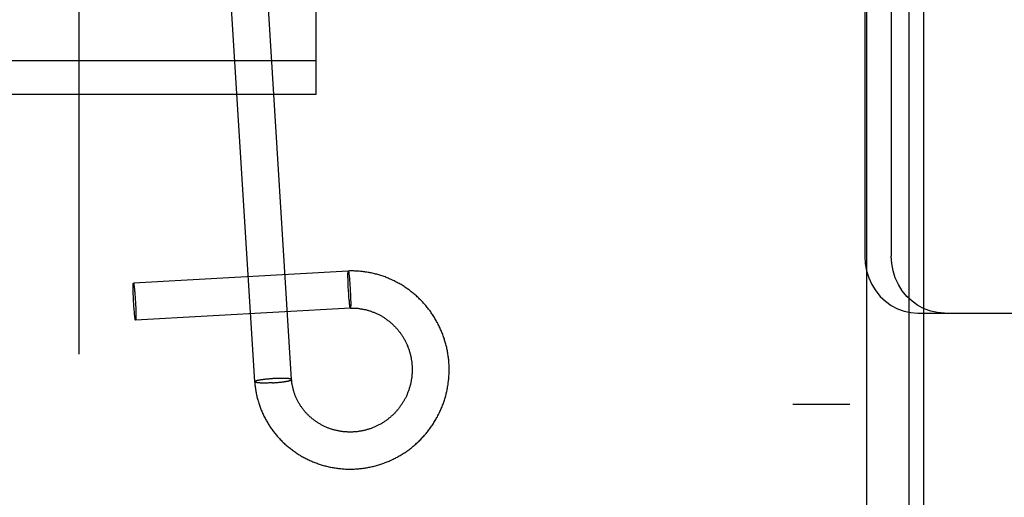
# Model space of a CAD drawing. Header units: inches. Extents: x 0 to 224, y 0 to 145.
# Tile 22 of 83: x 63.099 to 64.137, y 52.933 to 53.436. Entities that reach past the tile are written whole.
import ezdxf

# ---------------------------------------------------------------- set-up
doc = ezdxf.new("R2010")
doc.units = ezdxf.units.IN
doc.header["$LTSCALE"] = 12.302632
doc.header["$MEASUREMENT"] = 0
doc.linetypes.add('HIDDEN', pattern=[0.2, 0.1, -0.1])
doc.layers.add('DEFAULT_2', color=8, linetype='HIDDEN')
doc.layers.add('DOOR_2_ASSEMBLY', color=7, linetype='CONTINUOUS')

msp = doc.modelspace()

# ---------------------------------------------------------------- linework, layer by layer
at = {"layer": 'DEFAULT_2', "color": 8, "linetype": 'HIDDEN'}
for p, q in [((63.1616, 56.7741), (63.1616, 51.5241)), ((63.9921, 52.2161), (63.9921, 55.2841)), ((64.0521, 52.2161), (64.0521, 55.2841)), ((63.9141, 55.2501), (63.9141, 52.2501)), ((63.9741, 55.2501), (63.9741, 52.2501)), ((63.4116, 53.357), (63.4116, 54.2967)), ((63.9898, 53.8136), (63.9898, 53.1866)), ((64.0177, 53.8136), (64.0177, 53.1866)), ((63.3468, 53.0541), (63.3137, 53.5858)), ((63.3857, 53.0565), (63.3526, 53.5882)), ((62.7866, 53.3926), (63.4116, 53.3926)), ((62.7866, 53.357), (63.4116, 53.357)), ((63.4454, 53.1708), (63.2191, 53.1579)), ((63.4451, 53.1685), (63.4452, 53.1688)), ((63.4451, 53.1683), (63.4451, 53.1685)), ((63.4451, 53.168), (63.4451, 53.1683)), ((63.4451, 53.1676), (63.4451, 53.168)), ((63.4451, 53.1671), (63.4451, 53.1676)), ((63.4451, 53.1666), (63.4451, 53.1671)), ((63.4451, 53.166), (63.4451, 53.1666)), ((63.4451, 53.1654), (63.4451, 53.166)), ((63.4451, 53.1646), (63.4451, 53.1654)), ((63.4451, 53.1637), (63.4451, 53.1646)), ((63.4454, 53.1707), (63.4454, 53.1708)), ((63.4459, 53.1693), (63.4459, 53.1691)), ((63.4459, 53.1691), (63.446, 53.1688)), ((63.446, 53.1688), (63.446, 53.1685)), ((63.446, 53.1685), (63.4461, 53.1682)), ((63.4461, 53.1682), (63.4461, 53.1679)), ((63.4461, 53.1679), (63.4461, 53.1676)), ((63.4461, 53.1676), (63.4462, 53.1671)), ((63.4462, 53.1671), (63.4463, 53.1666)), ((63.4463, 53.1666), (63.4463, 53.166)), ((63.4463, 53.166), (63.4464, 53.1654)), ((63.4464, 53.1654), (63.4465, 53.1646)), ((63.4465, 53.1646), (63.4466, 53.1637)), ((63.2187, 53.155), (63.2188, 53.1553)), ((63.2187, 53.1546), (63.2187, 53.155)), ((63.2187, 53.1543), (63.2187, 53.1546)), ((63.2187, 53.1538), (63.2187, 53.1543)), ((63.2187, 53.1532), (63.2187, 53.1538)), ((63.2188, 53.1558), (63.2188, 53.1561)), ((63.2188, 53.1556), (63.2188, 53.1558)), ((63.2188, 53.1553), (63.2188, 53.1556)), ((63.219, 53.1578), (63.2191, 53.1579)), ((63.2195, 53.1563), (63.2196, 53.1561)), ((63.2196, 53.1561), (63.2196, 53.1558)), ((63.2196, 53.1558), (63.2196, 53.1555)), ((63.2196, 53.1555), (63.2197, 53.1552)), ((63.2197, 53.1552), (63.2197, 53.1549)), ((63.2197, 53.1549), (63.2198, 53.1546)), ((63.2198, 53.1546), (63.2198, 53.1541)), ((63.2198, 53.1541), (63.2199, 53.1535)), ((63.4452, 53.1628), (63.4451, 53.1637)), ((63.4452, 53.1616), (63.4452, 53.1628)), ((63.4452, 53.1603), (63.4452, 53.1616)), ((63.4453, 53.159), (63.4452, 53.1603)), ((63.4453, 53.1573), (63.4453, 53.159)), ((63.4454, 53.1556), (63.4453, 53.1573)), ((63.4455, 53.1536), (63.4454, 53.1556)), ((63.4456, 53.1515), (63.4455, 53.1536)), ((63.4466, 53.1637), (63.4466, 53.1628)), ((63.4466, 53.1628), (63.4468, 53.1616)), ((63.4468, 53.1616), (63.4469, 53.1603)), ((63.4469, 53.1603), (63.447, 53.1587)), ((63.447, 53.1587), (63.4471, 53.157)), ((63.4471, 53.157), (63.4472, 53.1553)), ((63.4472, 53.1553), (63.4474, 53.1533)), ((63.2187, 53.1526), (63.2187, 53.1532)), ((63.2187, 53.1517), (63.2187, 53.1526)), ((63.2188, 53.1508), (63.2187, 53.1517)), ((63.2188, 53.1499), (63.2188, 53.1508)), ((63.2188, 53.1486), (63.2188, 53.1499)), ((63.2189, 53.1473), (63.2188, 53.1486)), ((63.2189, 53.146), (63.2189, 53.1473)), ((63.219, 53.1443), (63.2189, 53.146)), ((63.219, 53.1425), (63.219, 53.1443)), ((63.2199, 53.1535), (63.2199, 53.1531)), ((63.2199, 53.1531), (63.22, 53.1525)), ((63.22, 53.1525), (63.2201, 53.1517)), ((63.2201, 53.1517), (63.2202, 53.1507)), ((63.2202, 53.1507), (63.2203, 53.1498)), ((63.2203, 53.1498), (63.2204, 53.1485)), ((63.2204, 53.1485), (63.2205, 53.1472)), ((63.2205, 53.1472), (63.2206, 53.1456)), ((63.2206, 53.1456), (63.2207, 53.1439)), ((63.2207, 53.1439), (63.2209, 53.1421)), ((63.4458, 53.1495), (63.4456, 53.1515)), ((63.4459, 53.1474), (63.4458, 53.1495)), ((63.446, 53.1457), (63.4459, 53.1474)), ((63.4461, 53.1441), (63.446, 53.1457)), ((63.4462, 53.1425), (63.4461, 53.1441)), ((63.4474, 53.1533), (63.4475, 53.1512)), ((63.4475, 53.1512), (63.4476, 53.1492)), ((63.4476, 53.1492), (63.4477, 53.1471)), ((63.4477, 53.1471), (63.4478, 53.1454)), ((63.4478, 53.1454), (63.4478, 53.1438)), ((63.4478, 53.1438), (63.4479, 53.1424)), ((63.2191, 53.1408), (63.219, 53.1425)), ((63.2192, 53.1387), (63.2191, 53.1408)), ((63.2194, 53.1366), (63.2192, 53.1387)), ((63.2195, 53.1348), (63.2194, 53.1366)), ((63.2196, 53.133), (63.2195, 53.1348)), ((63.2197, 53.1313), (63.2196, 53.133)), ((63.2209, 53.1421), (63.221, 53.1404)), ((63.221, 53.1404), (63.2211, 53.1383)), ((63.2211, 53.1383), (63.2212, 53.1362)), ((63.2212, 53.1362), (63.2213, 53.1344)), ((63.2213, 53.1344), (63.2214, 53.1327)), ((63.4464, 53.1412), (63.4462, 53.1425)), ((63.4465, 53.14), (63.4464, 53.1412)), ((63.4466, 53.139), (63.4465, 53.14)), ((63.4466, 53.1381), (63.4466, 53.139)), ((63.4467, 53.1373), (63.4466, 53.1381)), ((63.4468, 53.1367), (63.4467, 53.1373)), ((63.4469, 53.1361), (63.4468, 53.1367)), ((63.4469, 53.1356), (63.4469, 53.1361)), ((63.447, 53.1351), (63.4469, 53.1356)), ((63.447, 53.1348), (63.447, 53.1351)), ((63.4471, 53.1345), (63.447, 53.1348)), ((63.4471, 53.1342), (63.4471, 53.1345)), ((63.4471, 53.1339), (63.4471, 53.1342)), ((63.4472, 53.1337), (63.4471, 53.1339)), ((63.4472, 53.1334), (63.4472, 53.1337)), ((63.4479, 53.1424), (63.4479, 53.1412)), ((63.4479, 53.1412), (63.4479, 53.1399)), ((63.4479, 53.1399), (63.448, 53.139)), ((63.448, 53.1341), (63.4479, 53.1338)), ((63.448, 53.139), (63.448, 53.1381)), ((63.448, 53.1381), (63.448, 53.1373)), ((63.448, 53.1373), (63.448, 53.1367)), ((63.448, 53.1367), (63.448, 53.1361)), ((63.448, 53.1361), (63.448, 53.1356)), ((63.448, 53.1356), (63.448, 53.1353)), ((63.448, 53.1353), (63.448, 53.1349)), ((63.448, 53.1349), (63.448, 53.1346)), ((63.448, 53.1346), (63.448, 53.1343)), ((63.448, 53.1343), (63.448, 53.1341)), ((63.2199, 53.1297), (63.2197, 53.1313)), ((63.22, 53.1284), (63.2199, 53.1297)), ((63.2201, 53.1271), (63.22, 53.1284)), ((63.2202, 53.1262), (63.2201, 53.1271)), ((63.2202, 53.1253), (63.2202, 53.1262)), ((63.2203, 53.1244), (63.2202, 53.1253)), ((63.2204, 53.1238), (63.2203, 53.1244)), ((63.2204, 53.1234), (63.2204, 53.1238)), ((63.2205, 53.1229), (63.2204, 53.1234)), ((63.2206, 53.1223), (63.2205, 53.1229)), ((63.4477, 53.1319), (63.2213, 53.119)), ((63.2214, 53.1327), (63.2214, 53.131)), ((63.2214, 53.131), (63.2215, 53.1296)), ((63.2215, 53.1296), (63.2215, 53.1283)), ((63.2215, 53.1283), (63.2216, 53.1271)), ((63.2216, 53.1271), (63.2216, 53.1261)), ((63.2216, 53.1261), (63.2216, 53.1252)), ((63.2216, 53.1252), (63.2216, 53.1243)), ((63.2216, 53.1243), (63.2216, 53.1237)), ((63.2216, 53.1237), (63.2216, 53.1232)), ((63.2216, 53.1232), (63.2216, 53.1226)), ((63.2216, 53.1226), (63.2216, 53.1223)), ((63.4478, 53.132), (63.4477, 53.1319)), ((64.0458, 53.1266), (64.2092, 53.1266)), ((63.2206, 53.122), (63.2206, 53.1223)), ((63.2207, 53.1217), (63.2206, 53.122)), ((63.2207, 53.1214), (63.2207, 53.1217)), ((63.2207, 53.1211), (63.2207, 53.1214)), ((63.2208, 53.1209), (63.2207, 53.1211)), ((63.2208, 53.1206), (63.2208, 53.1209)), ((63.2214, 53.1191), (63.2213, 53.119)), ((63.2216, 53.1223), (63.2216, 53.122)), ((63.2216, 53.122), (63.2216, 53.1217)), ((63.2216, 53.1217), (63.2216, 53.1214)), ((63.2216, 53.1214), (63.2216, 53.1211)), ((63.2216, 53.1211), (63.2216, 53.1208)), ((63.3468, 53.0541), (63.3468, 53.0542)), ((63.3512, 53.0558), (63.3508, 53.0557)), ((63.3516, 53.0558), (63.3512, 53.0558)), ((63.3519, 53.053), (63.3515, 53.053)), ((63.352, 53.0559), (63.3516, 53.0558)), ((63.3524, 53.053), (63.3519, 53.053)), ((63.3524, 53.056), (63.352, 53.0559)), ((63.3528, 53.0561), (63.3524, 53.056)), ((63.3528, 53.0529), (63.3524, 53.053)), ((63.3533, 53.0561), (63.3528, 53.0561)), ((63.3532, 53.0529), (63.3528, 53.0529)), ((63.3537, 53.0529), (63.3532, 53.0529)), ((63.3537, 53.0562), (63.3533, 53.0561)), ((63.3542, 53.0563), (63.3537, 53.0562)), ((63.3541, 53.0529), (63.3537, 53.0529)), ((63.3546, 53.0529), (63.3541, 53.0529)), ((63.3547, 53.0563), (63.3542, 53.0563)), ((63.3551, 53.0529), (63.3546, 53.0529)), ((63.3552, 53.0564), (63.3547, 53.0563)), ((63.3556, 53.0529), (63.3551, 53.0529)), ((63.3557, 53.0565), (63.3552, 53.0564)), ((63.3561, 53.0529), (63.3556, 53.0529)), ((63.3562, 53.0565), (63.3557, 53.0565)), ((63.3566, 53.0529), (63.3561, 53.0529)), ((63.3567, 53.0566), (63.3562, 53.0565)), ((63.3574, 53.0529), (63.3566, 53.0529)), ((63.3575, 53.0567), (63.3567, 53.0566)), ((63.3582, 53.0529), (63.3574, 53.0529)), ((63.3583, 53.0568), (63.3575, 53.0567)), ((63.359, 53.0529), (63.3582, 53.0529)), ((63.3591, 53.0569), (63.3583, 53.0568)), ((63.3599, 53.0529), (63.359, 53.0529)), ((63.36, 53.057), (63.3591, 53.0569)), ((63.3607, 53.0529), (63.3599, 53.0529)), ((63.3608, 53.057), (63.36, 53.057)), ((63.3616, 53.053), (63.3607, 53.0529)), ((63.3617, 53.0571), (63.3608, 53.057)), ((63.3626, 53.0572), (63.3617, 53.0571)), ((63.3634, 53.0573), (63.3626, 53.0572)), ((63.3637, 53.053), (63.3628, 53.053)), ((63.3643, 53.0573), (63.3634, 53.0573)), ((63.3646, 53.0531), (63.3637, 53.053)), ((63.3652, 53.0574), (63.3643, 53.0573)), ((63.3655, 53.0531), (63.3646, 53.0531)), ((63.3661, 53.0575), (63.3652, 53.0574)), ((63.3655, 53.0531), (63.3664, 53.0532)), ((63.367, 53.0575), (63.3661, 53.0575)), ((63.3664, 53.0532), (63.3673, 53.0532)), ((63.3679, 53.0576), (63.367, 53.0575)), ((63.3673, 53.0532), (63.3682, 53.0533)), ((63.3688, 53.0576), (63.3679, 53.0576)), ((63.3682, 53.0533), (63.3691, 53.0534)), ((63.3697, 53.0576), (63.3688, 53.0576)), ((63.3691, 53.0534), (63.3699, 53.0534)), ((63.3699, 53.0534), (63.3708, 53.0535)), ((63.3708, 53.0535), (63.3717, 53.0536)), ((63.3718, 53.0577), (63.3709, 53.0577)), ((63.3717, 53.0536), (63.3725, 53.0537)), ((63.3726, 53.0577), (63.3718, 53.0577)), ((63.3725, 53.0537), (63.3734, 53.0538)), ((63.3735, 53.0578), (63.3726, 53.0577)), ((63.3734, 53.0538), (63.3742, 53.0539)), ((63.3743, 53.0578), (63.3735, 53.0578)), ((63.3742, 53.0539), (63.375, 53.0539)), ((63.3751, 53.0578), (63.3743, 53.0578)), ((63.375, 53.0539), (63.3758, 53.054)), ((63.3759, 53.0578), (63.3751, 53.0578)), ((63.3758, 53.054), (63.3763, 53.0541)), ((63.3764, 53.0578), (63.3759, 53.0578)), ((63.3763, 53.0541), (63.3768, 53.0542)), ((63.3769, 53.0578), (63.3764, 53.0578)), ((63.3768, 53.0542), (63.3773, 53.0542)), ((63.3774, 53.0578), (63.3769, 53.0578)), ((63.3773, 53.0542), (63.3778, 53.0543)), ((63.3779, 53.0578), (63.3774, 53.0578)), ((63.3778, 53.0543), (63.3783, 53.0544)), ((63.3784, 53.0577), (63.3779, 53.0578)), ((63.3783, 53.0544), (63.3788, 53.0544)), ((63.3788, 53.0577), (63.3784, 53.0577)), ((63.3793, 53.0577), (63.3788, 53.0577)), ((63.3788, 53.0544), (63.3792, 53.0545)), ((63.3792, 53.0545), (63.3797, 53.0546)), ((63.3797, 53.0577), (63.3793, 53.0577)), ((63.3801, 53.0577), (63.3797, 53.0577)), ((63.3797, 53.0546), (63.3801, 53.0547)), ((63.3806, 53.0577), (63.3801, 53.0577)), ((63.3801, 53.0547), (63.3805, 53.0547)), ((63.3805, 53.0547), (63.3809, 53.0548)), ((63.381, 53.0576), (63.3806, 53.0577)), ((63.3809, 53.0548), (63.3813, 53.0549)), ((63.3813, 53.0549), (63.3817, 53.055)), ((63.3857, 53.0564), (63.3857, 53.0565)), ((63.9741, 53.0301), (63.9141, 53.0301))]:
    msp.add_line(p, q, dxfattribs=at)
for points in [[(63.9898, 53.1866), (63.9903, 53.1787), (63.9917, 53.1711), (63.9941, 53.1636), (63.9973, 53.1566), (64.0014, 53.1501), (64.0062, 53.1442), (64.0117, 53.139), (64.0178, 53.1346), (64.0244, 53.1312), (64.0313, 53.1286), (64.0384, 53.1271), (64.0458, 53.1266)], [(64.0738, 53.1266), (64.0664, 53.1271), (64.0593, 53.1286), (64.0523, 53.1312), (64.0457, 53.1346), (64.0397, 53.139), (64.0341, 53.1442), (64.0293, 53.1501), (64.0252, 53.1566), (64.022, 53.1636), (64.0196, 53.1711), (64.0182, 53.1787), (64.0177, 53.1866)], [(63.4452, 53.1688), (63.4452, 53.1691), (63.4452, 53.1692), (63.4452, 53.1693), (63.4452, 53.1694), (63.4452, 53.1695), (63.4452, 53.1696), (63.4452, 53.1697), (63.4452, 53.1698), (63.4452, 53.1699), (63.4452, 53.17), (63.4452, 53.1701), (63.4452, 53.1702), (63.4453, 53.1702), (63.4453, 53.1703), (63.4453, 53.1704), (63.4453, 53.1704), (63.4453, 53.1705), (63.4453, 53.1705), (63.4453, 53.1706), (63.4453, 53.1706), (63.4454, 53.1707)], [(63.5457, 53.0316), (63.5461, 53.0327), (63.5464, 53.0338), (63.5468, 53.0349), (63.5472, 53.0361), (63.5475, 53.0372), (63.5478, 53.0384), (63.5482, 53.0395), (63.5485, 53.0407), (63.5488, 53.0418), (63.549, 53.043), (63.5493, 53.0441), (63.5496, 53.0453), (63.5498, 53.0465), (63.55, 53.0476), (63.5502, 53.0488), (63.5504, 53.05), (63.5506, 53.0512), (63.5508, 53.0523), (63.5509, 53.0535), (63.5511, 53.0547), (63.5512, 53.0559), (63.5513, 53.0571), (63.5514, 53.0583), (63.5515, 53.0595), (63.5516, 53.0606), (63.5517, 53.0618), (63.5517, 53.063), (63.5518, 53.0642), (63.5518, 53.0654), (63.5518, 53.0666), (63.5518, 53.0678), (63.5518, 53.069), (63.5518, 53.0702), (63.5517, 53.0714), (63.5517, 53.0725), (63.5516, 53.0737), (63.5515, 53.0749), (63.5514, 53.0761), (63.5513, 53.0773), (63.5512, 53.0785), (63.551, 53.0797), (63.5509, 53.0808), (63.5507, 53.082), (63.5505, 53.0832), (63.5504, 53.0844), (63.5501, 53.0855), (63.5499, 53.0867), (63.5497, 53.0879), (63.5495, 53.089), (63.5492, 53.0902), (63.5489, 53.0914), (63.5486, 53.0925), (63.5483, 53.0937), (63.548, 53.0948), (63.5477, 53.096), (63.5474, 53.0971), (63.547, 53.0982), (63.5467, 53.0994), (63.5463, 53.1005), (63.5459, 53.1016), (63.5455, 53.1027), (63.5451, 53.1039), (63.5447, 53.105), (63.5442, 53.1061), (63.5438, 53.1072), (63.5433, 53.1083), (63.5428, 53.1094), (63.5424, 53.1104), (63.5419, 53.1115), (63.5413, 53.1126), (63.5408, 53.1136), (63.5403, 53.1147), (63.5397, 53.1158), (63.5392, 53.1168), (63.5386, 53.1178), (63.538, 53.1189), (63.5374, 53.1199), (63.5368, 53.1209), (63.5362, 53.1219), (63.5356, 53.1229), (63.5349, 53.1239), (63.5343, 53.1249), (63.5336, 53.1259), (63.5329, 53.1269), (63.5323, 53.1279), (63.5316, 53.1288), (63.5309, 53.1298), (63.5301, 53.1307), (63.5294, 53.1316), (63.5287, 53.1326), (63.5279, 53.1335), (63.5272, 53.1344), (63.5264, 53.1353), (63.5256, 53.1362), (63.5248, 53.1371), (63.524, 53.1379), (63.5232, 53.1388), (63.5224, 53.1397), (63.5216, 53.1405), (63.5207, 53.1413), (63.5199, 53.1422), (63.519, 53.143), (63.5182, 53.1438), (63.5173, 53.1446), (63.5164, 53.1454), (63.5155, 53.1461), (63.5146, 53.1469), (63.5137, 53.1476), (63.5128, 53.1484), (63.5119, 53.1491), (63.5109, 53.1498), (63.51, 53.1506), (63.5091, 53.1513), (63.5081, 53.1519), (63.5071, 53.1526), (63.5062, 53.1533), (63.5052, 53.1539), (63.5042, 53.1546), (63.5032, 53.1552), (63.5022, 53.1558), (63.5012, 53.1565), (63.5002, 53.157), (63.4992, 53.1576), (63.4981, 53.1582), (63.4971, 53.1588), (63.4961, 53.1593), (63.495, 53.1599), (63.494, 53.1604), (63.4929, 53.1609), (63.4919, 53.1614), (63.4908, 53.1619), (63.4897, 53.1624), (63.4886, 53.1628), (63.4876, 53.1633), (63.4865, 53.1637), (63.4854, 53.1641), (63.4843, 53.1646), (63.4832, 53.165), (63.4821, 53.1653), (63.481, 53.1657), (63.4799, 53.1661), (63.4787, 53.1664), (63.4776, 53.1668), (63.4765, 53.1671), (63.4754, 53.1674), (63.4742, 53.1677), (63.4731, 53.168), (63.472, 53.1683), (63.4708, 53.1685), (63.4697, 53.1688), (63.4686, 53.169), (63.4674, 53.1692), (63.4663, 53.1694), (63.4651, 53.1696), (63.464, 53.1698), (63.4628, 53.17), (63.4616, 53.1701), (63.4605, 53.1703), (63.4593, 53.1704), (63.4582, 53.1705), (63.457, 53.1706), (63.4559, 53.1707), (63.4547, 53.1707), (63.4535, 53.1708), (63.4524, 53.1708), (63.4512, 53.1709), (63.4501, 53.1709), (63.4489, 53.1709), (63.4477, 53.1709), (63.4466, 53.1709), (63.4454, 53.1708)], [(63.4454, 53.1708), (63.4455, 53.1708), (63.4455, 53.1708), (63.4455, 53.1708), (63.4455, 53.1708), (63.4455, 53.1708), (63.4455, 53.1708), (63.4455, 53.1707), (63.4456, 53.1707), (63.4456, 53.1707), (63.4456, 53.1706), (63.4456, 53.1706), (63.4456, 53.1705), (63.4456, 53.1705), (63.4457, 53.1704), (63.4457, 53.1704), (63.4457, 53.1703), (63.4457, 53.1702), (63.4457, 53.1702), (63.4457, 53.1701), (63.4458, 53.17), (63.4458, 53.1699), (63.4458, 53.1698), (63.4458, 53.1697), (63.4458, 53.1696), (63.4459, 53.1695), (63.4459, 53.1694), (63.4459, 53.1693)], [(63.2188, 53.1561), (63.2188, 53.1564), (63.2188, 53.1565), (63.2188, 53.1566), (63.2188, 53.1567), (63.2188, 53.1568), (63.2188, 53.1569), (63.2188, 53.157), (63.2188, 53.1571), (63.2189, 53.1572), (63.2189, 53.1572), (63.2189, 53.1573), (63.2189, 53.1574), (63.2189, 53.1575), (63.2189, 53.1575), (63.2189, 53.1576), (63.2189, 53.1576), (63.2189, 53.1577), (63.2189, 53.1577), (63.219, 53.1578), (63.219, 53.1578)], [(63.2191, 53.1579), (63.2191, 53.1579), (63.2191, 53.1579), (63.2191, 53.1579), (63.2191, 53.1579), (63.2191, 53.1579), (63.2191, 53.1579), (63.2192, 53.1578), (63.2192, 53.1578), (63.2192, 53.1578), (63.2192, 53.1577), (63.2192, 53.1577), (63.2192, 53.1576), (63.2193, 53.1576), (63.2193, 53.1575), (63.2193, 53.1574), (63.2193, 53.1574), (63.2193, 53.1573), (63.2194, 53.1572), (63.2194, 53.1571), (63.2194, 53.157), (63.2194, 53.157), (63.2194, 53.1569), (63.2194, 53.1568), (63.2195, 53.1567), (63.2195, 53.1565), (63.2195, 53.1564), (63.2195, 53.1563)], [(63.4477, 53.1319), (63.4477, 53.1319), (63.4476, 53.1319), (63.4476, 53.1319), (63.4476, 53.1319), (63.4476, 53.1319), (63.4476, 53.132), (63.4476, 53.132), (63.4476, 53.132), (63.4475, 53.1321), (63.4475, 53.1321), (63.4475, 53.1321), (63.4475, 53.1322), (63.4475, 53.1322), (63.4475, 53.1323), (63.4474, 53.1324), (63.4474, 53.1324), (63.4474, 53.1325), (63.4474, 53.1326), (63.4474, 53.1327), (63.4473, 53.1327), (63.4473, 53.1328), (63.4473, 53.1329), (63.4473, 53.133), (63.4473, 53.1331), (63.4473, 53.1332), (63.4472, 53.1333), (63.4472, 53.1334)], [(63.4479, 53.1338), (63.4479, 53.1336), (63.4479, 53.1334), (63.4479, 53.1333), (63.4479, 53.1332), (63.4479, 53.1331), (63.4479, 53.133), (63.4479, 53.1329), (63.4479, 53.1328), (63.4479, 53.1327), (63.4479, 53.1327), (63.4479, 53.1326), (63.4479, 53.1325), (63.4478, 53.1324), (63.4478, 53.1324), (63.4478, 53.1323), (63.4478, 53.1322), (63.4478, 53.1322), (63.4478, 53.1321), (63.4478, 53.1321), (63.4478, 53.132)], [(63.4477, 53.1319), (63.4485, 53.1319), (63.4493, 53.1319), (63.4501, 53.1319), (63.4509, 53.1319), (63.4517, 53.1319), (63.4525, 53.1318), (63.4533, 53.1318), (63.4541, 53.1317), (63.4549, 53.1316), (63.4557, 53.1316), (63.4565, 53.1315), (63.4573, 53.1314), (63.4581, 53.1312), (63.4589, 53.1311), (63.4597, 53.131), (63.4605, 53.1308), (63.4613, 53.1307), (63.4621, 53.1305), (63.4629, 53.1303), (63.4637, 53.1302), (63.4645, 53.13), (63.4653, 53.1297), (63.4661, 53.1295), (63.4669, 53.1293), (63.4677, 53.1291), (63.4684, 53.1288), (63.4692, 53.1286), (63.47, 53.1283), (63.4707, 53.128), (63.4715, 53.1277), (63.4723, 53.1274), (63.473, 53.1271), (63.4738, 53.1268), (63.4745, 53.1265), (63.4753, 53.1261), (63.476, 53.1258), (63.4768, 53.1254), (63.4775, 53.125), (63.4782, 53.1247), (63.4789, 53.1243), (63.4797, 53.1239), (63.4804, 53.1235), (63.4811, 53.1231), (63.4818, 53.1226), (63.4825, 53.1222), (63.4832, 53.1218), (63.4839, 53.1213), (63.4846, 53.1208), (63.4852, 53.1204), (63.4859, 53.1199), (63.4866, 53.1194), (63.4872, 53.1189), (63.4879, 53.1184), (63.4885, 53.1179), (63.4892, 53.1174), (63.4898, 53.1168), (63.4904, 53.1163), (63.491, 53.1158), (63.4917, 53.1152), (63.4923, 53.1146), (63.4929, 53.1141), (63.4935, 53.1135), (63.494, 53.1129), (63.4946, 53.1123), (63.4952, 53.1117), (63.4957, 53.1111), (63.4963, 53.1105), (63.4969, 53.1099), (63.4974, 53.1092), (63.4979, 53.1086), (63.4984, 53.1079), (63.499, 53.1073), (63.4995, 53.1066), (63.5, 53.106), (63.5005, 53.1053), (63.5009, 53.1046), (63.5014, 53.1039), (63.5019, 53.1033), (63.5023, 53.1026), (63.5028, 53.1019), (63.5032, 53.1012), (63.5036, 53.1004), (63.5041, 53.0997), (63.5045, 53.099), (63.5049, 53.0983), (63.5053, 53.0975), (63.5056, 53.0968), (63.506, 53.096), (63.5064, 53.0953), (63.5067, 53.0945), (63.5071, 53.0938), (63.5074, 53.093), (63.5077, 53.0923), (63.5081, 53.0915), (63.5084, 53.0907), (63.5087, 53.0899), (63.509, 53.0891), (63.5092, 53.0884), (63.5095, 53.0876), (63.5098, 53.0868), (63.51, 53.086), (63.5102, 53.0852), (63.5105, 53.0844), (63.5107, 53.0836), (63.5109, 53.0827), (63.5111, 53.0819), (63.5113, 53.0811), (63.5114, 53.0803), (63.5116, 53.0795), (63.5118, 53.0787), (63.5119, 53.0778), (63.512, 53.077), (63.5122, 53.0762), (63.5123, 53.0754), (63.5124, 53.0745), (63.5125, 53.0737), (63.5125, 53.0729), (63.5126, 53.072), (63.5127, 53.0712), (63.5127, 53.0704), (63.5128, 53.0695), (63.5128, 53.0687), (63.5128, 53.0678), (63.5128, 53.067), (63.5128, 53.0662), (63.5128, 53.0653), (63.5128, 53.0645), (63.5127, 53.0637), (63.5127, 53.0628), (63.5126, 53.062), (63.5126, 53.0611), (63.5125, 53.0603), (63.5124, 53.0595), (63.5123, 53.0586), (63.5122, 53.0578), (63.5121, 53.057), (63.5119, 53.0562), (63.5118, 53.0553), (63.5116, 53.0545), (63.5115, 53.0537), (63.5113, 53.0529), (63.5111, 53.052), (63.5109, 53.0512), (63.5107, 53.0504), (63.5105, 53.0496), (63.5103, 53.0488), (63.51, 53.048), (63.5098, 53.0472), (63.5095, 53.0464), (63.5093, 53.0456), (63.509, 53.0448)], [(63.2213, 53.119), (63.2213, 53.119), (63.2213, 53.119), (63.2212, 53.119), (63.2212, 53.119), (63.2212, 53.119), (63.2212, 53.1191), (63.2212, 53.1191), (63.2212, 53.1191), (63.2211, 53.1192), (63.2211, 53.1192), (63.2211, 53.1193), (63.2211, 53.1193), (63.2211, 53.1194), (63.2211, 53.1194), (63.221, 53.1195), (63.221, 53.1196), (63.221, 53.1196), (63.221, 53.1197), (63.221, 53.1198), (63.221, 53.1199), (63.2209, 53.12), (63.2209, 53.1201), (63.2209, 53.1202), (63.2209, 53.1203), (63.2209, 53.1204), (63.2208, 53.1205), (63.2208, 53.1206)], [(63.2216, 53.1208), (63.2216, 53.1206), (63.2215, 53.1205), (63.2215, 53.1203), (63.2215, 53.1202), (63.2215, 53.1201), (63.2215, 53.12), (63.2215, 53.1199), (63.2215, 53.1199), (63.2215, 53.1198), (63.2215, 53.1197), (63.2215, 53.1196), (63.2215, 53.1195), (63.2215, 53.1195), (63.2214, 53.1194), (63.2214, 53.1193), (63.2214, 53.1193), (63.2214, 53.1192), (63.2214, 53.1192), (63.2214, 53.1192), (63.2214, 53.1191)], [(63.3508, 53.0557), (63.3506, 53.0556), (63.3505, 53.0556), (63.3503, 53.0556), (63.3501, 53.0555), (63.35, 53.0555), (63.3498, 53.0555), (63.3496, 53.0554), (63.3495, 53.0554), (63.3493, 53.0553), (63.3492, 53.0553), (63.349, 53.0553), (63.3489, 53.0552), (63.3488, 53.0552), (63.3486, 53.0552), (63.3485, 53.0551), (63.3484, 53.0551), (63.3483, 53.055), (63.3482, 53.055), (63.3481, 53.055), (63.348, 53.0549), (63.3479, 53.0549), (63.3478, 53.0549), (63.3477, 53.0548), (63.3476, 53.0548), (63.3475, 53.0547), (63.3474, 53.0547), (63.3473, 53.0547), (63.3473, 53.0546), (63.3472, 53.0546), (63.3472, 53.0546), (63.3471, 53.0545), (63.347, 53.0545), (63.347, 53.0545), (63.347, 53.0544), (63.3469, 53.0544), (63.3469, 53.0543), (63.3469, 53.0543), (63.3468, 53.0543), (63.3468, 53.0542), (63.3468, 53.0542)], [(63.3468, 53.0541), (63.3469, 53.053), (63.347, 53.0519), (63.3471, 53.0507), (63.3472, 53.0496), (63.3474, 53.0485), (63.3475, 53.0473), (63.3477, 53.0462), (63.3479, 53.0451), (63.3481, 53.044), (63.3483, 53.0428), (63.3485, 53.0417), (63.3487, 53.0406), (63.349, 53.0395), (63.3492, 53.0384), (63.3495, 53.0373), (63.3498, 53.0362), (63.3501, 53.035), (63.3504, 53.0339), (63.3507, 53.0329), (63.3511, 53.0318), (63.3514, 53.0307), (63.3518, 53.0296), (63.3522, 53.0285), (63.3525, 53.0274), (63.3529, 53.0264), (63.3534, 53.0253), (63.3538, 53.0242), (63.3542, 53.0232), (63.3547, 53.0221), (63.3552, 53.0211), (63.3556, 53.02), (63.3561, 53.019), (63.3566, 53.0179), (63.3571, 53.0169), (63.3577, 53.0159), (63.3582, 53.0149), (63.3588, 53.0139), (63.3593, 53.0129), (63.3599, 53.0119), (63.3605, 53.0109), (63.3611, 53.0099), (63.3617, 53.0089), (63.3623, 53.0079), (63.3629, 53.007), (63.3636, 53.006), (63.3642, 53.0051), (63.3649, 53.0041), (63.3656, 53.0032), (63.3663, 53.0023), (63.367, 53.0014), (63.3677, 53.0005), (63.3684, 52.9996), (63.3692, 52.9987), (63.3699, 52.9978), (63.3706, 52.9969), (63.3714, 52.996), (63.3722, 52.9952), (63.373, 52.9943), (63.3738, 52.9935), (63.3746, 52.9926), (63.3754, 52.9918), (63.3762, 52.991), (63.377, 52.9902), (63.3779, 52.9894), (63.3787, 52.9886), (63.3796, 52.9878), (63.3805, 52.9871), (63.3814, 52.9863), (63.3822, 52.9856), (63.3831, 52.9848), (63.3841, 52.9841), (63.385, 52.9834), (63.3859, 52.9827), (63.3868, 52.982), (63.3878, 52.9813), (63.3887, 52.9806), (63.3897, 52.98), (63.3906, 52.9793), (63.3916, 52.9787), (63.3926, 52.978), (63.3936, 52.9774), (63.3946, 52.9768), (63.3956, 52.9762), (63.3966, 52.9756), (63.3976, 52.9751), (63.3986, 52.9745), (63.3997, 52.974), (63.4007, 52.9734), (63.4017, 52.9729), (63.4028, 52.9724), (63.4039, 52.9719), (63.4049, 52.9714), (63.406, 52.9709), (63.4071, 52.9704), (63.4081, 52.97), (63.4092, 52.9695), (63.4103, 52.9691), (63.4114, 52.9687), (63.4125, 52.9683), (63.4136, 52.9679), (63.4147, 52.9675), (63.4158, 52.9672), (63.417, 52.9668), (63.4181, 52.9665), (63.4192, 52.9661), (63.4203, 52.9658), (63.4215, 52.9655), (63.4226, 52.9652), (63.4238, 52.9649), (63.4249, 52.9647), (63.4261, 52.9644), (63.4272, 52.9642), (63.4284, 52.964), (63.4295, 52.9638), (63.4307, 52.9636), (63.4318, 52.9634), (63.433, 52.9632), (63.4342, 52.9631), (63.4353, 52.9629), (63.4365, 52.9628), (63.4377, 52.9627), (63.4389, 52.9626), (63.44, 52.9625), (63.4412, 52.9624), (63.4424, 52.9623), (63.4436, 52.9623), (63.4448, 52.9622), (63.4459, 52.9622), (63.4471, 52.9622), (63.4483, 52.9622), (63.4495, 52.9622), (63.4507, 52.9623), (63.4518, 52.9623), (63.453, 52.9624), (63.4542, 52.9624), (63.4554, 52.9625), (63.4566, 52.9626), (63.4577, 52.9627), (63.4589, 52.9628), (63.4601, 52.963), (63.4613, 52.9631), (63.4624, 52.9633), (63.4636, 52.9635), (63.4648, 52.9637), (63.466, 52.9639), (63.4671, 52.9641), (63.4683, 52.9643), (63.4694, 52.9646), (63.4706, 52.9648), (63.4718, 52.9651), (63.4729, 52.9654), (63.4741, 52.9657), (63.4752, 52.966), (63.4763, 52.9663), (63.4775, 52.9667), (63.4786, 52.967), (63.4797, 52.9674), (63.4809, 52.9678), (63.482, 52.9681), (63.4831, 52.9685), (63.4842, 52.969), (63.4853, 52.9694), (63.4864, 52.9698), (63.4875, 52.9703), (63.4886, 52.9707), (63.4897, 52.9712), (63.4908, 52.9717), (63.4919, 52.9722), (63.4929, 52.9727), (63.494, 52.9733), (63.4951, 52.9738), (63.4961, 52.9743), (63.4972, 52.9749), (63.4982, 52.9755), (63.4992, 52.9761), (63.5003, 52.9767), (63.5013, 52.9773), (63.5023, 52.9779), (63.5033, 52.9785), (63.5043, 52.9792), (63.5053, 52.9798), (63.5063, 52.9805), (63.5073, 52.9812), (63.5082, 52.9819), (63.5092, 52.9826), (63.5102, 52.9833), (63.5111, 52.984), (63.512, 52.9847), (63.513, 52.9855), (63.5139, 52.9862), (63.5148, 52.987), (63.5157, 52.9878), (63.5166, 52.9886), (63.5175, 52.9894), (63.5184, 52.9902), (63.5192, 52.991), (63.5201, 52.9918), (63.5209, 52.9927), (63.5218, 52.9935)], [(63.3515, 53.053), (63.3512, 53.053), (63.351, 53.0531), (63.3508, 53.0531), (63.3506, 53.0531), (63.3504, 53.0531), (63.3503, 53.0531), (63.3501, 53.0531), (63.3499, 53.0531), (63.3498, 53.0532), (63.3496, 53.0532), (63.3495, 53.0532), (63.3493, 53.0532), (63.3492, 53.0532), (63.349, 53.0533), (63.3489, 53.0533), (63.3487, 53.0533), (63.3486, 53.0533), (63.3485, 53.0534), (63.3484, 53.0534), (63.3483, 53.0534), (63.3481, 53.0534), (63.348, 53.0534), (63.3479, 53.0535), (63.3478, 53.0535), (63.3477, 53.0535), (63.3476, 53.0535), (63.3476, 53.0536), (63.3475, 53.0536), (63.3474, 53.0536), (63.3473, 53.0537), (63.3473, 53.0537), (63.3472, 53.0537), (63.3471, 53.0537), (63.3471, 53.0538), (63.347, 53.0538), (63.347, 53.0538), (63.3469, 53.0539), (63.3469, 53.0539), (63.3469, 53.0539), (63.3469, 53.054), (63.3468, 53.054), (63.3468, 53.054), (63.3468, 53.054), (63.3468, 53.0541), (63.3468, 53.0541)], [(63.3628, 53.053), (63.3619, 53.053), (63.3616, 53.053)], [(63.3709, 53.0577), (63.3706, 53.0577), (63.3697, 53.0576)], [(63.3857, 53.0565), (63.3857, 53.0566), (63.3857, 53.0566), (63.3857, 53.0566), (63.3857, 53.0567), (63.3856, 53.0567), (63.3856, 53.0567), (63.3856, 53.0568), (63.3855, 53.0568), (63.3855, 53.0568), (63.3855, 53.0568), (63.3854, 53.0569), (63.3854, 53.0569), (63.3853, 53.0569), (63.3852, 53.057), (63.3852, 53.057), (63.3851, 53.057), (63.385, 53.057), (63.3849, 53.0571), (63.3849, 53.0571), (63.3848, 53.0571), (63.3847, 53.0571), (63.3846, 53.0572), (63.3845, 53.0572), (63.3844, 53.0572), (63.3842, 53.0572), (63.3841, 53.0573), (63.384, 53.0573), (63.3839, 53.0573), (63.3838, 53.0573), (63.3836, 53.0574), (63.3835, 53.0574), (63.3833, 53.0574), (63.3832, 53.0574), (63.383, 53.0574), (63.3829, 53.0575), (63.3827, 53.0575), (63.3826, 53.0575), (63.3824, 53.0575), (63.3822, 53.0575), (63.3821, 53.0575), (63.3819, 53.0576), (63.3817, 53.0576), (63.3815, 53.0576), (63.3813, 53.0576), (63.381, 53.0576)], [(63.3817, 53.055), (63.3818, 53.055), (63.382, 53.055), (63.3822, 53.0551), (63.3824, 53.0551), (63.3825, 53.0551), (63.3827, 53.0552), (63.3829, 53.0552), (63.383, 53.0553), (63.3832, 53.0553), (63.3833, 53.0553), (63.3834, 53.0554), (63.3836, 53.0554), (63.3837, 53.0554), (63.3839, 53.0555), (63.384, 53.0555), (63.3841, 53.0556), (63.3842, 53.0556), (63.3843, 53.0556), (63.3844, 53.0557), (63.3845, 53.0557), (63.3846, 53.0557), (63.3847, 53.0558), (63.3848, 53.0558), (63.3849, 53.0559), (63.385, 53.0559), (63.3851, 53.0559), (63.3852, 53.056), (63.3852, 53.056), (63.3853, 53.056), (63.3853, 53.0561), (63.3854, 53.0561), (63.3855, 53.0562), (63.3855, 53.0562), (63.3855, 53.0562), (63.3856, 53.0563), (63.3856, 53.0563), (63.3856, 53.0563), (63.3857, 53.0564), (63.3857, 53.0564), (63.3857, 53.0564)], [(63.387, 53.048), (63.3869, 53.0487), (63.3867, 53.0495), (63.3865, 53.0503), (63.3864, 53.0511), (63.3863, 53.0518), (63.3861, 53.0526), (63.386, 53.0534), (63.3859, 53.0542), (63.3859, 53.055), (63.3858, 53.0558), (63.3857, 53.0565)], [(63.509, 53.0448), (63.5089, 53.0447), (63.5086, 53.0439), (63.5083, 53.0431), (63.508, 53.0423), (63.5077, 53.0415), (63.5074, 53.0408), (63.507, 53.04), (63.5067, 53.0392), (63.5063, 53.0385), (63.506, 53.0377), (63.5056, 53.037), (63.5052, 53.0362), (63.5048, 53.0355), (63.5044, 53.0348), (63.504, 53.034), (63.5036, 53.0333), (63.5031, 53.0326), (63.5027, 53.0319), (63.5022, 53.0312), (63.5018, 53.0305), (63.5013, 53.0298), (63.5008, 53.0291), (63.5003, 53.0284), (63.4999, 53.0277), (63.4993, 53.027), (63.4988, 53.0264), (63.4983, 53.0257), (63.4978, 53.0251), (63.4973, 53.0244), (63.4967, 53.0238), (63.4962, 53.0232), (63.4956, 53.0225), (63.495, 53.0219), (63.4944, 53.0213), (63.4939, 53.0207), (63.4933, 53.0201), (63.4927, 53.0195), (63.4921, 53.019), (63.4915, 53.0184), (63.4908, 53.0178), (63.4902, 53.0173), (63.4896, 53.0167), (63.4889, 53.0162), (63.4883, 53.0157), (63.4876, 53.0152), (63.487, 53.0146), (63.4863, 53.0141), (63.4856, 53.0136), (63.4849, 53.0132), (63.4843, 53.0127), (63.4836, 53.0122), (63.4829, 53.0117), (63.4822, 53.0113), (63.4815, 53.0109), (63.4807, 53.0104), (63.48, 53.01), (63.4793, 53.0096), (63.4786, 53.0092), (63.4778, 53.0088), (63.4771, 53.0084), (63.4764, 53.008), (63.4756, 53.0077), (63.4749, 53.0073), (63.4741, 53.007), (63.4733, 53.0066), (63.4726, 53.0063), (63.4718, 53.006), (63.471, 53.0057), (63.4702, 53.0054), (63.4695, 53.0051), (63.4687, 53.0048), (63.4679, 53.0045), (63.4671, 53.0043), (63.4663, 53.004), (63.4655, 53.0038), (63.4647, 53.0036), (63.4639, 53.0033), (63.4631, 53.0031), (63.4623, 53.0029), (63.4615, 53.0027), (63.4607, 53.0026), (63.4599, 53.0024), (63.459, 53.0023), (63.4582, 53.0021), (63.4574, 53.002), (63.4566, 53.0019), (63.4558, 53.0017), (63.4549, 53.0016), (63.4541, 53.0015), (63.4533, 53.0015), (63.4525, 53.0014), (63.4517, 53.0013), (63.4508, 53.0013), (63.45, 53.0012), (63.4492, 53.0012), (63.4483, 53.0012), (63.4475, 53.0012), (63.4467, 53.0012), (63.4459, 53.0012), (63.445, 53.0012), (63.4442, 53.0013), (63.4434, 53.0013), (63.4426, 53.0014), (63.4418, 53.0014), (63.4409, 53.0015), (63.4401, 53.0016), (63.4393, 53.0017), (63.4385, 53.0018), (63.4377, 53.0019), (63.4369, 53.0021), (63.436, 53.0022), (63.4352, 53.0024), (63.4344, 53.0025), (63.4336, 53.0027), (63.4328, 53.0029), (63.432, 53.0031), (63.4312, 53.0033), (63.4304, 53.0035), (63.4297, 53.0037), (63.4289, 53.0039), (63.4281, 53.0042), (63.4273, 53.0044), (63.4265, 53.0047), (63.4258, 53.005), (63.425, 53.0052), (63.4242, 53.0055), (63.4235, 53.0058), (63.4227, 53.0061), (63.422, 53.0065), (63.4212, 53.0068), (63.4205, 53.0071), (63.4197, 53.0075), (63.419, 53.0078), (63.4183, 53.0082), (63.4176, 53.0086), (63.4169, 53.009), (63.4161, 53.0094), (63.4154, 53.0098), (63.4147, 53.0102), (63.414, 53.0106), (63.4134, 53.011), (63.4127, 53.0115), (63.412, 53.0119), (63.4113, 53.0124), (63.4107, 53.0129), (63.41, 53.0133), (63.4094, 53.0138), (63.4087, 53.0143), (63.4081, 53.0148), (63.4075, 53.0153), (63.4068, 53.0158), (63.4062, 53.0164), (63.4056, 53.0169), (63.405, 53.0174), (63.4044, 53.018), (63.4038, 53.0185), (63.4033, 53.0191), (63.4027, 53.0197), (63.4021, 53.0202), (63.4016, 53.0208), (63.401, 53.0214), (63.4005, 53.022), (63.4, 53.0226), (63.3994, 53.0232), (63.3989, 53.0238), (63.3984, 53.0245), (63.3979, 53.0251), (63.3974, 53.0257), (63.397, 53.0264), (63.3965, 53.027), (63.396, 53.0277), (63.3956, 53.0283), (63.3951, 53.029), (63.3947, 53.0297), (63.3943, 53.0304), (63.3939, 53.031), (63.3934, 53.0317), (63.3931, 53.0324), (63.3927, 53.0331), (63.3923, 53.0338), (63.3919, 53.0345), (63.3916, 53.0353), (63.3912, 53.036), (63.3909, 53.0367), (63.3906, 53.0374), (63.3902, 53.0381), (63.3899, 53.0389), (63.3896, 53.0396), (63.3893, 53.0404), (63.3891, 53.0411), (63.3888, 53.0419), (63.3885, 53.0426), (63.3883, 53.0434), (63.3881, 53.0441), (63.3878, 53.0449), (63.3876, 53.0456), (63.3874, 53.0464), (63.3872, 53.0472), (63.387, 53.048)], [(63.5218, 52.9935), (63.5226, 52.9944), (63.5234, 52.9952), (63.5242, 52.9961), (63.525, 52.997), (63.5258, 52.9979), (63.5266, 52.9988), (63.5274, 52.9997), (63.5281, 53.0006), (63.5289, 53.0015), (63.5296, 53.0025), (63.5304, 53.0034), (63.5311, 53.0044), (63.5318, 53.0053), (63.5325, 53.0063), (63.5332, 53.0073), (63.5338, 53.0083), (63.5345, 53.0092), (63.5352, 53.0102), (63.5358, 53.0113), (63.5364, 53.0123), (63.537, 53.0133), (63.5376, 53.0143), (63.5382, 53.0154), (63.5388, 53.0164), (63.5394, 53.0174), (63.5399, 53.0185), (63.5405, 53.0196), (63.541, 53.0206), (63.5415, 53.0217), (63.5421, 53.0228), (63.5425, 53.0239), (63.543, 53.025), (63.5435, 53.026), (63.544, 53.0271), (63.5444, 53.0283), (63.5448, 53.0294), (63.5453, 53.0305), (63.5457, 53.0316)]]:
    msp.add_lwpolyline(points, dxfattribs=at)
at = {"layer": 'DOOR_2_ASSEMBLY', "color": 3, "linetype": 'Continuous'}
msp.add_line((64.0366, 22.7291), (64.0366, 85.0211), dxfattribs=at)

doc.saveas('drawing.dxf')
